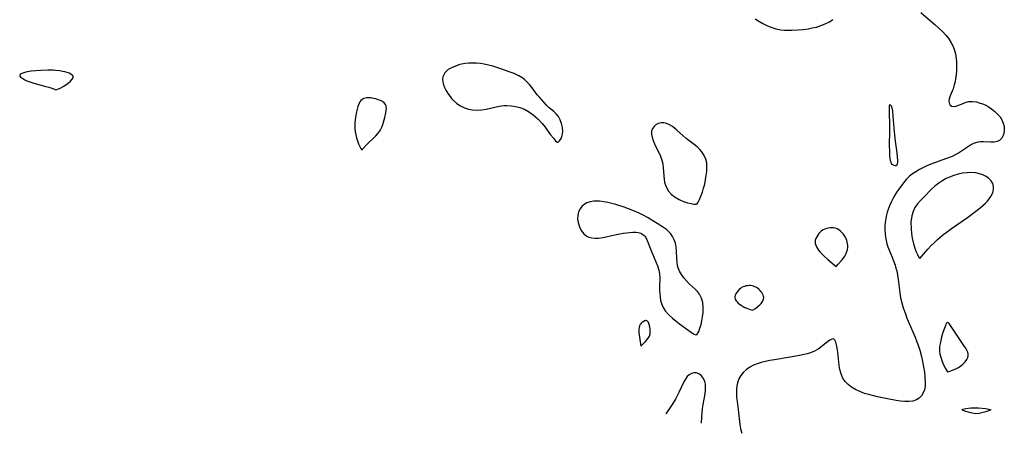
# Model space of a CAD drawing. Header units: inches. Extents: x 1073367 to 1082519, y 1569854 to 1574957.
# Tile 170 of 256: x 1077326 to 1077679, y 1571755 to 1571903. Entities that reach past the tile are written whole.
import ezdxf

# ---------------------------------------------------------------- set-up
doc = ezdxf.new("R2010")
doc.units = ezdxf.units.IN
doc.header["$MEASUREMENT"] = 0
doc.layers.add('CGG_CurvaNivelLidar_v1', color=7, linetype='Continuous', lineweight=30, true_color=0x008008)

msp = doc.modelspace()

# ---------------------------------------------------------------- linework, layer by layer
at = {"layer": 'CGG_CurvaNivelLidar_v1'}
for points in [[(1077648.952, 1571905.9414, 69), (1077654.0383, 1571901.5478, 69), (1077655.3747, 1571900.3673, 69), (1077656.6564, 1571899.1579, 69), (1077657.8468, 1571897.8939, 69), (1077658.9016, 1571896.561, 69), (1077659.8117, 1571895.1516, 69), (1077660.4042, 1571894.0088, 69), (1077660.8803, 1571892.8218, 69), (1077661.311, 1571891.2047, 69), (1077661.5623, 1571889.5334, 69), (1077661.6613, 1571888.208, 69), (1077661.6906, 1571886.8739, 69), (1077661.6443, 1571885.2168, 69), (1077661.5212, 1571883.5821, 69), (1077661.3779, 1571882.3493, 69), (1077661.1808, 1571881.1533, 69), (1077660.913, 1571880.0063, 69), (1077660.4532, 1571878.6082, 69), (1077659.4615, 1571876.0888, 69), (1077659.115, 1571874.9569, 69), (1077658.9971, 1571874.1206, 69), (1077659.1329, 1571873.2099, 69), (1077659.4519, 1571872.6907, 69), (1077659.9306, 1571872.3509, 69), (1077660.6714, 1571872.2108, 69), (1077661.5253, 1571872.3344, 69), (1077662.4689, 1571872.6863, 69), (1077663.4812, 1571873.1511, 69), (1077664.7479, 1571873.662, 69), (1077666.1348, 1571873.9966, 69), (1077667.4487, 1571874.0418, 69), (1077668.8196, 1571873.8725, 69), (1077669.8765, 1571873.6248, 69), (1077670.9665, 1571873.2713, 69), (1077672.0324, 1571872.8224, 69), (1077673.0528, 1571872.2772, 69), (1077674.3022, 1571871.4208, 69), (1077675.4601, 1571870.4677, 69), (1077676.4421, 1571869.5566, 69), (1077677.3017, 1571868.5744, 69), (1077677.9933, 1571867.4632, 69), (1077678.4872, 1571866.271, 69), (1077678.7734, 1571865.0428, 69), (1077678.8397, 1571863.8948, 69), (1077678.7698, 1571863.0945, 69), (1077678.4644, 1571861.8775, 69), (1077677.9299, 1571860.844, 69), (1077677.1561, 1571860.0831, 69), (1077676.2409, 1571859.6871, 69), (1077675.1688, 1571859.5155, 69), (1077673.9928, 1571859.4933, 69), (1077671.3871, 1571859.5962, 69), (1077670.348, 1571859.5596, 69), (1077669.3147, 1571859.409, 69), (1077668.1795, 1571859.0646, 69), (1077667.0643, 1571858.5619, 69), (1077665.9678, 1571857.9418, 69), (1077664.8885, 1571857.2403, 69), (1077662.8014, 1571855.794, 69), (1077661.7004, 1571855.1161, 69), (1077660.1403, 1571854.3428, 69), (1077658.1421, 1571853.5416, 69), (1077652.4297, 1571851.531, 69), (1077650.8284, 1571850.8626, 69), (1077649.609, 1571850.2652, 69), (1077648.4228, 1571849.6228, 69), (1077647.1148, 1571848.8603, 69), (1077645.865, 1571848.0377, 69), (1077644.7049, 1571847.1185, 69), (1077643.6421, 1571846.0592, 69), (1077642.6657, 1571844.8993, 69), (1077640.9994, 1571842.648, 69), (1077640.2899, 1571841.59, 69), (1077639.5641, 1571840.3886, 69), (1077638.8883, 1571839.1507, 69), (1077638.2565, 1571837.8879, 69), (1077637.6672, 1571836.6002, 69), (1077637.1481, 1571835.288, 69), (1077636.8403, 1571834.3455, 69), (1077636.5827, 1571833.3887, 69), (1077636.3075, 1571832.0423, 69), (1077636.1244, 1571830.6828, 69), (1077636.0297, 1571829.3223, 69), (1077636.0152, 1571827.9651, 69), (1077636.0749, 1571826.6194, 69), (1077636.2015, 1571825.3567, 69), (1077636.4099, 1571824.1188, 69), (1077636.6874, 1571823.0048, 69), (1077637.0437, 1571821.9231, 69), (1077638.5351, 1571818.3696, 69), (1077639.1258, 1571816.8494, 69), (1077639.6686, 1571815.2934, 69), (1077639.9859, 1571814.266, 69), (1077640.2651, 1571813.2253, 69), (1077640.5893, 1571811.692, 69), (1077640.8273, 1571810.1388, 69), (1077641.3375, 1571805.4138, 69), (1077641.6511, 1571803.5938, 69), (1077642.0855, 1571801.7758, 69), (1077642.6198, 1571799.967, 69), (1077643.3576, 1571797.8376, 69), (1077643.9397, 1571796.3501, 69), (1077646.8903, 1571789.4312, 69), (1077647.514, 1571787.8252, 69), (1077648.0817, 1571786.2016, 69), (1077648.4945, 1571784.856, 69), (1077649.0887, 1571782.599, 69), (1077649.5152, 1571780.6947, 69), (1077649.8776, 1571778.7998, 69), (1077650.1717, 1571776.9312, 69), (1077650.384, 1571775.1098, 69), (1077650.481, 1571773.3624, 69), (1077650.4144, 1571771.9506, 69), (1077650.1666, 1571770.6306, 69), (1077649.7321, 1571769.4874, 69), (1077649.1157, 1571768.4806, 69), (1077648.3327, 1571767.641, 69), (1077647.389, 1571767.0088, 69), (1077646.0321, 1571766.5571, 69), (1077644.6513, 1571766.3929, 69), (1077643.1627, 1571766.4016, 69), (1077641.596, 1571766.5407, 69), (1077640.0883, 1571766.7569, 69), (1077636.9577, 1571767.3399, 69), (1077633.4038, 1571768.1006, 69), (1077630.262, 1571768.8698, 69), (1077628.7379, 1571769.3178, 69), (1077627.0245, 1571769.927, 69), (1077625.415, 1571770.6655, 69), (1077624.0664, 1571771.4849, 69), (1077622.8562, 1571772.4403, 69), (1077621.8116, 1571773.5271, 69), (1077620.9697, 1571774.7493, 69), (1077620.8415, 1571774.9877, 69), (1077620.2746, 1571776.3638, 69), (1077619.8863, 1571777.8346, 69), (1077619.6206, 1571779.3619, 69), (1077619.08, 1571784.1162, 69), (1077618.89, 1571785.4741, 69), (1077618.6599, 1571786.6896, 69), (1077618.3738, 1571787.7056, 69), (1077618.0126, 1571788.4521, 69), (1077617.5524, 1571788.8426, 69), (1077616.9691, 1571788.8118, 69), (1077616.2729, 1571788.4389, 69), (1077615.4734, 1571787.8293, 69), (1077613.8022, 1571786.4364, 69), (1077612.9632, 1571785.7947, 69), (1077612.0496, 1571785.1826, 69), (1077610.765, 1571784.4866, 69), (1077609.3687, 1571783.907, 69), (1077608.1012, 1571783.5054, 69), (1077607.0616, 1571783.2285, 69), (1077605.4241, 1571782.8575, 69), (1077602.0246, 1571782.2444, 69), (1077596.3726, 1571781.3808, 69), (1077594.7505, 1571781.0948, 69), (1077593.1569, 1571780.7625, 69), (1077591.6051, 1571780.3776, 69), (1077590.2228, 1571779.9618, 69), (1077588.9088, 1571779.4525, 69), (1077587.5542, 1571778.7384, 69), (1077586.3252, 1571777.8726, 69), (1077585.2445, 1571776.8643, 69), (1077584.3489, 1571775.7344, 69), (1077583.639, 1571774.49, 69), (1077583.1356, 1571773.1484, 69), (1077582.8886, 1571771.9742, 69), (1077582.7706, 1571770.754, 69), (1077582.7518, 1571769.4987, 69), (1077582.8371, 1571767.8638, 69), (1077582.9903, 1571766.4336, 69), (1077583.3813, 1571763.5333, 69), (1077584.0373, 1571758.1093, 69), (1077584.2577, 1571756.7464, 69), (1077584.5375, 1571755.4077, 69), (1077584.6585, 1571754.9745, 69)], [(1077589.4369, 1571903.7037, 69), (1077590.8043, 1571902.8381, 69), (1077592.2047, 1571902.0332, 69), (1077593.6408, 1571901.3108, 69), (1077595.1175, 1571900.6978, 69), (1077596.9013, 1571900.1522, 69), (1077598.7332, 1571899.7947, 69), (1077600.0251, 1571899.6564, 69), (1077601.329, 1571899.5953, 69), (1077602.641, 1571899.5982, 69), (1077604.9291, 1571899.7255, 69), (1077606.7255, 1571899.9144, 69), (1077608.5074, 1571900.1712, 69), (1077609.9797, 1571900.4398, 69), (1077611.4241, 1571900.7726, 69), (1077613.0646, 1571901.2659, 69), (1077614.6349, 1571901.8785, 69), (1077616.1131, 1571902.6213, 69), (1077617.3595, 1571903.4374, 69)], [(1077570.2016, 1571758.6352, 69), (1077570.3475, 1571760.8952, 69), (1077570.6124, 1571763.8597, 69), (1077570.8273, 1571765.3574, 69), (1077571.5065, 1571769.1974, 69), (1077571.6479, 1571770.4151, 69), (1077571.6887, 1571771.5159, 69), (1077571.6174, 1571772.562, 69), (1077571.4091, 1571773.5337, 69), (1077570.9104, 1571774.6492, 69), (1077570.1997, 1571775.5681, 69), (1077569.2985, 1571776.2625, 69), (1077568.2875, 1571776.633, 69), (1077567.4415, 1571776.6526, 69), (1077566.603, 1571776.4348, 69), (1077565.8161, 1571775.9894, 69), (1077565.0976, 1571775.305, 69), (1077564.4623, 1571774.4377, 69), (1077563.8951, 1571773.436, 69), (1077562.1573, 1571769.5936, 69), (1077561.5476, 1571768.4221, 69), (1077560.8808, 1571767.2627, 69), (1077559.456, 1571764.9825, 69), (1077557.445, 1571761.9367, 69)]]:
    msp.add_polyline3d(points, dxfattribs=at)
for points in [[(1077518.5, 1571859.4375, 69), (1077518.8612, 1571859.5091, 69), (1077519.3385, 1571859.915, 69), (1077519.8766, 1571860.7169, 69), (1077520.2941, 1571861.8301, 69), (1077520.4794, 1571863.2287, 69), (1077520.3745, 1571864.7729, 69), (1077520.0643, 1571866.1149, 69), (1077519.5737, 1571867.4171, 69), (1077518.932, 1571868.6149, 69), (1077518.1709, 1571869.6438, 69), (1077517.3357, 1571870.4577, 69), (1077515.6555, 1571871.7396, 69), (1077514.6569, 1571872.7109, 69), (1077512.1142, 1571875.5469, 69), (1077511.3462, 1571876.4655, 69), (1077509.5026, 1571878.9456, 69), (1077508.5543, 1571880.1628, 69), (1077507.521, 1571881.2848, 69), (1077506.8526, 1571881.8815, 69), (1077506.1414, 1571882.4322, 69), (1077504.6699, 1571883.3213, 69), (1077503.0437, 1571884.0748, 69), (1077501.3108, 1571884.7455, 69), (1077498.2689, 1571885.7935, 69), (1077495.3934, 1571886.682, 69), (1077493.878, 1571887.0895, 69), (1077492.3529, 1571887.4323, 69), (1077490.9389, 1571887.6685, 69), (1077489.5247, 1571887.815, 69), (1077488.1183, 1571887.8581, 69), (1077486.7918, 1571887.7925, 69), (1077485.4878, 1571887.6356, 69), (1077484.2155, 1571887.4032, 69), (1077483.2591, 1571887.1774, 69), (1077482.3363, 1571886.9088, 69), (1077480.7748, 1571886.2959, 69), (1077479.4198, 1571885.5052, 69), (1077478.7783, 1571884.9726, 69), (1077478.2434, 1571884.3757, 69), (1077477.8014, 1571883.6568, 69), (1077477.5197, 1571882.876, 69), (1077477.4072, 1571881.9736, 69), (1077477.4785, 1571881.034, 69), (1077477.7209, 1571880.0451, 69), (1077478.1053, 1571879.0496, 69), (1077478.6052, 1571878.059, 69), (1077479.2822, 1571876.9566, 69), (1077480.0465, 1571875.8837, 69), (1077480.6312, 1571875.1464, 69), (1077481.2608, 1571874.444, 69), (1077482.4478, 1571873.3742, 69), (1077483.775, 1571872.4691, 69), (1077485.2202, 1571871.7612, 69), (1077486.6519, 1571871.3086, 69), (1077488.1425, 1571871.0412, 69), (1077489.7789, 1571870.943, 69), (1077491.4204, 1571871.029, 69), (1077493.0229, 1571871.2801, 69), (1077497.6169, 1571872.3722, 69), (1077498.5016, 1571872.5321, 69), (1077499.4499, 1571872.6219, 69), (1077500.4041, 1571872.6228, 69), (1077501.951, 1571872.5021, 69), (1077503.5359, 1571872.2503, 69), (1077505.1276, 1571871.8635, 69), (1077506.7421, 1571871.2745, 69), (1077508.1901, 1571870.4981, 69), (1077509.9253, 1571869.2869, 69), (1077511.5913, 1571867.831, 69), (1077513.1028, 1571866.2072, 69), (1077514.2105, 1571864.7869, 69), (1077516.108, 1571862.1271, 69), (1077517.1025, 1571860.8359, 69), (1077517.893, 1571859.9177, 69), (1077518.2973, 1571859.5242, 69)], [(1077338.5, 1571878.2534, 69), (1077339.0258, 1571878.4013, 69), (1077339.644, 1571878.6431, 69), (1077340.4081, 1571878.986, 69), (1077341.253, 1571879.4248, 69), (1077342.2119, 1571880.0158, 69), (1077343.1202, 1571880.6822, 69), (1077343.9088, 1571881.3792, 69), (1077344.5077, 1571882.0584, 69), (1077344.8455, 1571882.6695, 69), (1077344.8525, 1571883.1628, 69), (1077344.5563, 1571883.5532, 69), (1077344.0595, 1571883.8875, 69), (1077343.4213, 1571884.1789, 69), (1077342.6842, 1571884.4357, 69), (1077341.8785, 1571884.6621, 69), (1077341.0251, 1571884.8587, 69), (1077340.1385, 1571885.0229, 69), (1077338.5237, 1571885.2148, 69), (1077337.663, 1571885.2567, 69), (1077335.921, 1571885.2685, 69), (1077333.291, 1571885.2027, 69), (1077331.5548, 1571885.1063, 69), (1077329.8698, 1571884.9427, 69), (1077329.132, 1571884.8342, 69), (1077327.955, 1571884.5921, 69), (1077326.8449, 1571884.2493, 69), (1077326.2935, 1571884.0026, 69), (1077325.8972, 1571883.734, 69), (1077325.7121, 1571883.444, 69), (1077325.7773, 1571883.1466, 69), (1077326.0418, 1571882.8325, 69), (1077326.4567, 1571882.5046, 69), (1077327.581, 1571881.8238, 69), (1077328.2458, 1571881.4931, 69), (1077328.9742, 1571881.1885, 69), (1077330.7783, 1571880.6006, 69), (1077335.1306, 1571879.4786, 69), (1077336.1174, 1571879.1966, 69), (1077337.6072, 1571878.6857, 69), (1077338.4268, 1571878.3281, 69)], [(1077448.5, 1571856.6293, 69), (1077448.5833, 1571856.7776, 69), (1077448.9111, 1571857.1613, 69), (1077450.1229, 1571858.4571, 69), (1077453.3956, 1571861.7183, 69), (1077454.1523, 1571862.536, 69), (1077454.7971, 1571863.3303, 69), (1077455.2821, 1571864.0861, 69), (1077455.6425, 1571864.8992, 69), (1077455.9283, 1571865.7541, 69), (1077456.6627, 1571868.3261, 69), (1077457.0641, 1571869.9862, 69), (1077457.1934, 1571870.7816, 69), (1077457.2445, 1571871.5384, 69), (1077457.1873, 1571872.2413, 69), (1077456.984, 1571872.8708, 69), (1077456.9134, 1571873.0004, 69), (1077456.4571, 1571873.5476, 69), (1077455.8411, 1571874.003, 69), (1077455.1116, 1571874.3857, 69), (1077454.3046, 1571874.7075, 69), (1077453.4487, 1571874.973, 69), (1077452.5675, 1571875.1802, 69), (1077451.682, 1571875.32, 69), (1077450.8123, 1571875.3755, 69), (1077450.2233, 1571875.3512, 69), (1077449.6614, 1571875.2644, 69), (1077449.1368, 1571875.1035, 69), (1077448.5555, 1571874.7882, 69), (1077448.0639, 1571874.3508, 69), (1077447.7365, 1571873.9091, 69), (1077447.4636, 1571873.4054, 69), (1077447.2238, 1571872.838, 69), (1077447.0134, 1571872.23, 69), (1077446.7544, 1571871.3299, 69), (1077446.527, 1571870.3867, 69), (1077446.1519, 1571868.4207, 69), (1077445.8941, 1571866.3991, 69), (1077445.8557, 1571865.4313, 69), (1077445.8948, 1571864.3621, 69), (1077446.0152, 1571863.2331, 69), (1077446.2157, 1571862.0982, 69), (1077446.4904, 1571860.9844, 69), (1077446.8286, 1571859.9301, 69), (1077447.2703, 1571858.84, 69), (1077447.7169, 1571857.9199, 69), (1077448.1097, 1571857.2138, 69)], [(1077638.5, 1571851.575, 69), (1077638.7636, 1571851.3965, 69), (1077639.2032, 1571851.1898, 69), (1077639.7141, 1571851.0468, 69), (1077640.1755, 1571851.0742, 69), (1077640.4387, 1571851.29, 69), (1077640.5884, 1571851.6858, 69), (1077640.642, 1571852.2407, 69), (1077640.6253, 1571852.9266, 69), (1077640.3813, 1571855.6078, 69), (1077639.8074, 1571859.7809, 69), (1077639.552, 1571861.9214, 69), (1077639.3246, 1571864.523, 69), (1077639.029, 1571868.8435, 69), (1077638.8152, 1571870.7519, 69), (1077638.6586, 1571871.5598, 69), (1077638.4516, 1571872.2143, 69), (1077638.3189, 1571872.4747, 69), (1077638.1809, 1571872.6573, 69), (1077638.0952, 1571872.7367, 69), (1077637.8216, 1571872.8517, 69), (1077637.627, 1571872.7533, 69), (1077637.5682, 1571872.5067, 69), (1077637.6842, 1571863.3326, 69), (1077637.6022, 1571858.5435, 69), (1077637.6429, 1571855.8754, 69), (1077637.7189, 1571854.6477, 69), (1077637.841, 1571853.5597, 69), (1077637.9567, 1571852.8932, 69), (1077638.0902, 1571852.3439, 69), (1077638.2892, 1571851.8014, 69), (1077638.4076, 1571851.6124, 69)], [(1077568.5, 1571837.1627, 69), (1077568.6693, 1571837.3221, 69), (1077569.0502, 1571837.9272, 69), (1077569.5576, 1571838.9154, 69), (1077570.0563, 1571840.0885, 69), (1077570.5554, 1571841.4787, 69), (1077570.9893, 1571842.8915, 69), (1077571.3836, 1571844.4006, 69), (1077571.7199, 1571845.9648, 69), (1077571.9681, 1571847.461, 69), (1077572.1323, 1571848.9328, 69), (1077572.1968, 1571850.5524, 69), (1077572.1011, 1571852.0342, 69), (1077571.8177, 1571853.322, 69), (1077571.1927, 1571854.7098, 69), (1077570.3449, 1571855.9863, 69), (1077569.6415, 1571856.8102, 69), (1077568.8664, 1571857.5801, 69), (1077568.0356, 1571858.2988, 69), (1077564.781, 1571860.7534, 69), (1077563.6249, 1571861.7517, 69), (1077561.4013, 1571863.7956, 69), (1077560.6142, 1571864.461, 69), (1077559.8186, 1571865.066, 69), (1077558.7604, 1571865.7334, 69), (1077557.6834, 1571866.2012, 69), (1077556.7104, 1571866.4039, 69), (1077555.7543, 1571866.4049, 69), (1077554.8524, 1571866.2081, 69), (1077553.9647, 1571865.767, 69), (1077553.2217, 1571865.131, 69), (1077552.6631, 1571864.34, 69), (1077552.3406, 1571863.4228, 69), (1077552.2986, 1571862.362, 69), (1077552.5033, 1571861.2203, 69), (1077552.8911, 1571860.025, 69), (1077553.3945, 1571858.8358, 69), (1077554.7444, 1571856.1569, 69), (1077555.4019, 1571854.7802, 69), (1077555.9476, 1571853.3605, 69), (1077556.049, 1571853.0252, 69), (1077556.3532, 1571851.6692, 69), (1077556.5386, 1571850.2807, 69), (1077556.8681, 1571846.073, 69), (1077557.0265, 1571845.056, 69), (1077557.3208, 1571844.0164, 69), (1077557.7935, 1571842.9169, 69), (1077558.4483, 1571841.8666, 69), (1077559.5147, 1571840.6904, 69), (1077560.8054, 1571839.6755, 69), (1077562.2572, 1571838.8312, 69), (1077563.7559, 1571838.1762, 69), (1077565.2038, 1571837.7058, 69), (1077566.4764, 1571837.4082, 69), (1077567.5297, 1571837.2304, 69), (1077568.2379, 1571837.1541, 69)], [(1077648.5, 1571817.6919, 69.5), (1077651.4499, 1571821.1066, 69.5), (1077652.4814, 1571822.2224, 69.5), (1077653.6351, 1571823.3876, 69.5), (1077654.8962, 1571824.5616, 69.5), (1077656.6616, 1571826.0432, 69.5), (1077658.4979, 1571827.4472, 69.5), (1077659.8999, 1571828.461, 69.5), (1077665.6473, 1571832.4673, 69.5), (1077669.1379, 1571835.0456, 69.5), (1077670.1795, 1571835.8652, 69.5), (1077671.1704, 1571836.7049, 69.5), (1077672.0946, 1571837.5662, 69.5), (1077672.8061, 1571838.3097, 69.5), (1077673.4406, 1571839.0754, 69.5), (1077674.0136, 1571839.9177, 69.5), (1077674.4729, 1571840.7777, 69.5), (1077674.8314, 1571841.7196, 69.5), (1077675.0186, 1571842.652, 69.5), (1077675.0026, 1571843.5599, 69.5), (1077674.6919, 1571844.5807, 69.5), (1077674.1089, 1571845.5292, 69.5), (1077673.3039, 1571846.3851, 69.5), (1077672.3133, 1571847.1219, 69.5), (1077671.1932, 1571847.7009, 69.5), (1077669.956, 1571848.134, 69.5), (1077668.631, 1571848.4131, 69.5), (1077667.126, 1571848.533, 69.5), (1077665.5734, 1571848.4874, 69.5), (1077663.8729, 1571848.2794, 69.5), (1077662.2886, 1571847.953, 69.5), (1077660.7202, 1571847.507, 69.5), (1077659.1862, 1571846.9399, 69.5), (1077657.9378, 1571846.364, 69.5), (1077656.7378, 1571845.6953, 69.5), (1077655.3086, 1571844.7242, 69.5), (1077653.964, 1571843.6363, 69.5), (1077652.6388, 1571842.4135, 69.5), (1077650.0564, 1571839.8681, 69.5), (1077648.8051, 1571838.5609, 69.5), (1077647.739, 1571837.3005, 69.5), (1077646.8002, 1571835.9686, 69.5), (1077646.1254, 1571834.6174, 69.5), (1077645.6489, 1571833.0236, 69.5), (1077645.3653, 1571830.7522, 69.5), (1077645.3996, 1571828.3194, 69.5), (1077645.5767, 1571826.6272, 69.5), (1077645.8534, 1571824.967, 69.5), (1077646.326, 1571822.9283, 69.5), (1077646.8846, 1571821.1085, 69.5), (1077647.2855, 1571820.043, 69.5), (1077647.6739, 1571819.1451, 69.5), (1077648.0811, 1571818.326, 69.5), (1077648.3742, 1571817.8256, 69.5)], [(1077568.5, 1571790.3994, 69), (1077568.6295, 1571790.4826, 69), (1077568.8382, 1571790.7739, 69), (1077569.2544, 1571791.5727, 69), (1077569.6896, 1571792.6728, 69), (1077570.1032, 1571794.0408, 69), (1077570.4034, 1571795.3726, 69), (1077570.6347, 1571796.8046, 69), (1077570.7855, 1571798.2896, 69), (1077570.8352, 1571800.1205, 69), (1077570.662, 1571801.8854, 69), (1077570.2085, 1571803.4809, 69), (1077569.4972, 1571804.8848, 69), (1077568.7716, 1571805.8506, 69), (1077567.967, 1571806.6691, 69), (1077565.8397, 1571808.6733, 69), (1077564.8113, 1571809.7237, 69), (1077563.8761, 1571810.804, 69), (1077563.0478, 1571811.9366, 69), (1077562.361, 1571813.1253, 69), (1077561.856, 1571814.3768, 69), (1077561.6533, 1571815.1706, 69), (1077561.4692, 1571816.4349, 69), (1077561.386, 1571817.7317, 69), (1077561.288, 1571820.366, 69), (1077561.1489, 1571821.796, 69), (1077560.8801, 1571823.1881, 69), (1077560.4692, 1571824.4383, 69), (1077559.8905, 1571825.6036, 69), (1077559.2606, 1571826.5099, 69), (1077558.5192, 1571827.3338, 69), (1077557.683, 1571828.073, 69), (1077556.6195, 1571828.8268, 69), (1077554.3143, 1571830.2203, 69), (1077550.8131, 1571832.4385, 69), (1077549.5959, 1571833.156, 69), (1077547.943, 1571833.9944, 69), (1077545.6409, 1571834.9609, 69), (1077542.4813, 1571836.0914, 69), (1077539.4996, 1571837.044, 69), (1077538.1245, 1571837.4352, 69), (1077536.6355, 1571837.7946, 69), (1077535.1613, 1571838.0675, 69), (1077533.7146, 1571838.2325, 69), (1077532.9055, 1571838.2691, 69), (1077531.5724, 1571838.228, 69), (1077530.316, 1571838.0371, 69), (1077529.1648, 1571837.6645, 69), (1077528.1893, 1571837.1128, 69), (1077527.357, 1571836.3898, 69), (1077526.69, 1571835.5204, 69), (1077526.1662, 1571834.4013, 69), (1077525.8792, 1571833.1765, 69), (1077525.8267, 1571831.8856, 69), (1077525.9897, 1571830.5837, 69), (1077526.437, 1571829.0829, 69), (1077527.1292, 1571827.7021, 69), (1077528.0527, 1571826.5216, 69), (1077528.7192, 1571825.9504, 69), (1077529.3804, 1571825.5546, 69), (1077529.8302, 1571825.36, 69), (1077530.8974, 1571825.0707, 69), (1077532.0469, 1571824.9503, 69), (1077533.2536, 1571824.9755, 69), (1077534.9015, 1571825.194, 69), (1077536.5825, 1571825.5565, 69), (1077539.7431, 1571826.3322, 69), (1077540.9413, 1571826.5769, 69), (1077542.1273, 1571826.7772, 69), (1077543.361, 1571826.9354, 69), (1077545.6205, 1571827.1222, 69), (1077546.6287, 1571827.1291, 69), (1077547.5671, 1571827.0268, 69), (1077548.4539, 1571826.766, 69), (1077549.2303, 1571826.3505, 69), (1077549.8696, 1571825.789, 69), (1077550.3832, 1571825.0433, 69), (1077550.7884, 1571824.1688, 69), (1077552.08, 1571820.8282, 69), (1077554.4277, 1571815.0693, 69), (1077554.9125, 1571813.5172, 69), (1077555.1595, 1571812.2496, 69), (1077555.2662, 1571810.7373, 69), (1077555.2071, 1571807.6468, 69), (1077555.213, 1571806.3935, 69), (1077555.2705, 1571805.1387, 69), (1077555.3867, 1571803.8952, 69), (1077555.5718, 1571802.6877, 69), (1077555.8531, 1571801.5172, 69), (1077556.3423, 1571800.3356, 69), (1077557.2592, 1571798.9219, 69), (1077558.4674, 1571797.5483, 69), (1077559.876, 1571796.2405, 69), (1077561.1259, 1571795.2201, 69), (1077562.3901, 1571794.245, 69), (1077565.3213, 1571792.0552, 69), (1077566.6294, 1571791.1698, 69), (1077567.6613, 1571790.5935, 69), (1077568.2598, 1571790.3765, 69)], [(1077618.5, 1571814.7933, 69), (1077619.3055, 1571815.6389, 69), (1077620.437, 1571816.9463, 69), (1077621.0395, 1571817.7383, 69), (1077621.6032, 1571818.5863, 69), (1077622.0793, 1571819.4635, 69), (1077622.3924, 1571820.2407, 69), (1077622.5942, 1571820.9873, 69), (1077622.6831, 1571821.6705, 69), (1077622.6945, 1571822.3235, 69), (1077622.6474, 1571822.9723, 69), (1077622.5349, 1571823.611, 69), (1077622.3609, 1571824.2055, 69), (1077622.1302, 1571824.7834, 69), (1077621.8514, 1571825.3425, 69), (1077621.5299, 1571825.8791, 69), (1077621.1677, 1571826.3877, 69), (1077620.6702, 1571826.9649, 69), (1077620.1236, 1571827.4859, 69), (1077619.5361, 1571827.9417, 69), (1077618.9115, 1571828.3164, 69), (1077618.2495, 1571828.5863, 69), (1077617.6342, 1571828.7194, 69), (1077616.9988, 1571828.7656, 69), (1077616.354, 1571828.7389, 69), (1077615.7097, 1571828.6476, 69), (1077615.0759, 1571828.4947, 69), (1077614.4636, 1571828.2781, 69), (1077613.8856, 1571827.9904, 69), (1077613.3194, 1571827.599, 69), (1077612.803, 1571827.1375, 69), (1077612.334, 1571826.6249, 69), (1077611.915, 1571826.076, 69), (1077611.5532, 1571825.5019, 69), (1077611.2621, 1571824.9114, 69), (1077611.062, 1571824.3111, 69), (1077610.9823, 1571823.7064, 69), (1077611.0469, 1571823.1058, 69), (1077611.2323, 1571822.5068, 69), (1077611.5097, 1571821.9105, 69), (1077611.8573, 1571821.3181, 69), (1077612.2587, 1571820.7308, 69), (1077612.7211, 1571820.1332, 69), (1077613.2985, 1571819.4735, 69), (1077613.9687, 1571818.7754, 69), (1077615.5098, 1571817.3308, 69)], [(1077588.5, 1571799.1128, 69), (1077589.5776, 1571799.7846, 69), (1077590.5812, 1571800.5658, 69), (1077591.1056, 1571801.062, 69), (1077591.588, 1571801.5959, 69), (1077592.0009, 1571802.1452, 69), (1077592.3168, 1571802.6862, 69), (1077592.5083, 1571803.1951, 69), (1077592.5596, 1571803.6603, 69), (1077592.5017, 1571804.1276, 69), (1077592.3569, 1571804.5922, 69), (1077592.1453, 1571805.0495, 69), (1077591.8801, 1571805.4943, 69), (1077591.5688, 1571805.9202, 69), (1077591.2147, 1571806.3193, 69), (1077590.8105, 1571806.6913, 69), (1077590.3722, 1571807.0272, 69), (1077589.9077, 1571807.3258, 69), (1077589.4224, 1571807.5826, 69), (1077588.9193, 1571807.7889, 69), (1077588.3999, 1571807.9318, 69), (1077587.8545, 1571808.0006, 69), (1077587.2996, 1571808.0026, 69), (1077586.7421, 1571807.9498, 69), (1077586.1887, 1571807.849, 69), (1077585.6468, 1571807.7021, 69), (1077585.1248, 1571807.5062, 69), (1077584.6331, 1571807.254, 69), (1077584.2015, 1571806.9548, 69), (1077583.8039, 1571806.6092, 69), (1077583.1037, 1571805.827, 69), (1077582.8051, 1571805.4084, 69), (1077582.5495, 1571804.9809, 69), (1077582.3487, 1571804.5499, 69), (1077582.2199, 1571804.1206, 69), (1077582.1872, 1571803.6981, 69), (1077582.2703, 1571803.29, 69), (1077582.4511, 1571802.8924, 69), (1077582.7072, 1571802.5044, 69), (1077583.0214, 1571802.1257, 69), (1077583.4157, 1571801.7385, 69), (1077583.9164, 1571801.3307, 69), (1077584.4966, 1571800.921, 69), (1077585.1298, 1571800.5281, 69), (1077585.7896, 1571800.17, 69), (1077586.4726, 1571799.8493, 69), (1077587.681, 1571799.3757, 69)], [(1077548.5, 1571786.2905, 69), (1077549.9968, 1571787.7854, 69), (1077550.7584, 1571788.628, 69), (1077551.3722, 1571789.4461, 69), (1077551.5722, 1571789.813, 69), (1077551.7148, 1571790.1833, 69), (1077551.8056, 1571790.5879, 69), (1077551.8593, 1571791.4387, 69), (1077551.8092, 1571792.3147, 69), (1077551.6912, 1571793.1855, 69), (1077551.5089, 1571794.0012, 69), (1077551.2563, 1571794.7114, 69), (1077551.0982, 1571795.0069, 69), (1077550.9128, 1571795.2421, 69), (1077550.6926, 1571795.3953, 69), (1077550.4458, 1571795.4482, 69), (1077550.1708, 1571795.424, 69), (1077549.878, 1571795.3396, 69), (1077549.2753, 1571795.0334, 69), (1077548.9831, 1571794.8237, 69), (1077548.7097, 1571794.5784, 69), (1077548.4675, 1571794.3013, 69), (1077548.257, 1571793.9935, 69), (1077548.0426, 1571793.571, 69), (1077547.8513, 1571792.9953, 69), (1077547.7432, 1571792.2844, 69), (1077547.7299, 1571791.8661, 69), (1077547.7715, 1571791.0153, 69), (1077547.9656, 1571789.5057, 69)], [(1077658.5, 1571777.0773, 69.5), (1077659.0656, 1571777.2108, 69.5), (1077659.72, 1571777.4133, 69.5), (1077660.5322, 1571777.7105, 69.5), (1077661.4372, 1571778.1068, 69.5), (1077662.3699, 1571778.6076, 69.5), (1077663.2834, 1571779.2251, 69.5), (1077664.1147, 1571779.9246, 69.5), (1077664.8235, 1571780.6682, 69.5), (1077665.3701, 1571781.4151, 69.5), (1077665.7146, 1571782.1242, 69.5), (1077665.881, 1571782.8034, 69.5), (1077665.8962, 1571783.4836, 69.5), (1077665.7402, 1571784.1529, 69.5), (1077665.4494, 1571784.8209, 69.5), (1077665.0644, 1571785.4904, 69.5), (1077664.6164, 1571786.1641, 69.5), (1077662.5976, 1571788.9857, 69.5), (1077659.3539, 1571793.9926, 69.5), (1077659.066, 1571794.3605, 69.5), (1077658.7912, 1571794.6092, 69.5), (1077658.5288, 1571794.7004, 69.5), (1077658.2791, 1571794.6038, 69.5), (1077658.0427, 1571794.3458, 69.5), (1077657.8213, 1571793.961, 69.5), (1077657.3581, 1571792.7627, 69.5), (1077656.849, 1571791.1923, 69.5), (1077656.3425, 1571789.4734, 69.5), (1077655.8989, 1571787.6835, 69.5), (1077655.7302, 1571786.7737, 69.5), (1077655.6325, 1571786.0173, 69.5), (1077655.5958, 1571785.2039, 69.5), (1077655.6409, 1571784.3085, 69.5), (1077655.7723, 1571783.3623, 69.5), (1077656.0281, 1571782.2547, 69.5), (1077656.3752, 1571781.163, 69.5), (1077656.7863, 1571780.1285, 69.5), (1077657.2637, 1571779.1252, 69.5), (1077657.7273, 1571778.2756, 69.5), (1077658.1237, 1571777.6218, 69.5)], [(1077668.5, 1571761.9149, 69), (1077666.783, 1571762.3043, 69), (1077665.0158, 1571762.7959, 69), (1077664.104, 1571763.1073, 69), (1077663.834, 1571763.2341, 69), (1077663.6773, 1571763.3481, 69), (1077663.64, 1571763.4529, 69), (1077663.7439, 1571763.5471, 69), (1077663.9614, 1571763.6322, 69), (1077665.0138, 1571763.8511, 69), (1077666.8065, 1571764.0696, 69), (1077668.1215, 1571764.1296, 69), (1077669.61, 1571764.0612, 69), (1077672.0355, 1571763.8278, 69), (1077673.2807, 1571763.6549, 69), (1077673.8283, 1571763.5133, 69), (1077673.9373, 1571763.4275, 69), (1077673.898, 1571763.3317, 69), (1077673.4894, 1571763.1105, 69), (1077672.177, 1571762.6925, 69), (1077669.7702, 1571762.1164, 69)]]:
    msp.add_polyline3d(points, close=True, dxfattribs=at)

doc.saveas('drawing.dxf')
